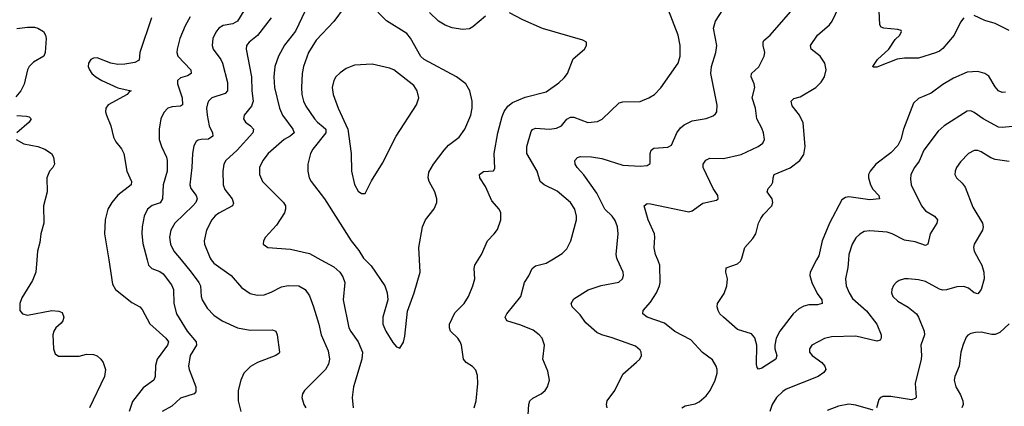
# Model space of a CAD drawing. Header units: inches. Extents: x 884691 to 1028259, y 526745 to 653629.
# Tile 213 of 241: x 1013346 to 1019003, y 619159 to 621379. Entities that reach past the tile are written whole.
import ezdxf

# ---------------------------------------------------------------- set-up
doc = ezdxf.new("R2010")
doc.units = ezdxf.units.IN
doc.header["$MEASUREMENT"] = 0
doc.layers.add('B0611', color=7, linetype='Continuous')
doc.layers.add('B0612', color=7, linetype='Continuous')

msp = doc.modelspace()

# ---------------------------------------------------------------- linework, layer by layer
at = {"layer": 'B0611', "color": 6}
for points, elevation in [([(1013444.1, 620000), (1013439.1, 619930), (1013418.8, 619881.2), (1013357.6, 619782.4), (1013347.1, 619750), (1013347.5, 619710), (1013362.2, 619690), (1013390, 619681.7), (1013530, 619708.4), (1013570, 619705.4), (1013590, 619697), (1013599, 619670), (1013594.1, 619650), (1013584.2, 619635.8), (1013553.8, 619610), (1013541.1, 619590), (1013537, 619570), (1013539.9, 619490), (1013550, 619460.2), (1013567.8, 619447.8), (1013586.6, 619446.6), (1013687.1, 619447.1), (1013730, 619457.6), (1013770, 619457), (1013790, 619448.5), (1013812.5, 619430), (1013824.6, 619410), (1013838, 619370), (1013833.9, 619330), (1013747.5, 619150)], 2200), ([(1013857.6, 620000), (1013879.8, 619859.8), (1013896.9, 619830), (1013990, 619755.3), (1014036.6, 619730), (1014050, 619714.2), (1014092.8, 619632.8), (1014185, 619550), (1014200.8, 619530), (1014194.9, 619510), (1014135.9, 619430), (1014126, 619394), (1014123.5, 619330), (1014116.2, 619310), (1014054.7, 619265.3), (1013993.3, 619186.7), (1013974, 619130)], 2300), ([(1014078.5, 620000), (1014086.4, 619970), (1014105.7, 619950), (1014150, 619932.6), (1014170, 619919), (1014217.4, 619857.4), (1014229.2, 619830), (1014232.1, 619750), (1014246.7, 619690), (1014308.5, 619590), (1014359.2, 619530), (1014361.5, 619510), (1014324.8, 619450), (1014315.9, 619390), (1014319.5, 619370), (1014357, 619270), (1014357.1, 619242.9), (1014348.7, 619230), (1014270, 619205.9), (1014220.5, 619159.5), (1014165.1, 619130)], 2400), ([(1014272.8, 620000), (1014331.7, 619930), (1014375.9, 619870), (1014384.7, 619850), (1014388.7, 619790), (1014395, 619770), (1014422.9, 619722.9), (1014462.1, 619682.1), (1014508.3, 619650), (1014597.2, 619610), (1014670, 619596.8), (1014797.5, 619597.5), (1014816.7, 619590), (1014824.9, 619570), (1014839.3, 619470), (1014835.6, 619464.4), (1014817, 619450), (1014712.3, 619410), (1014671.7, 619388.3), (1014634.2, 619350), (1014615.9, 619310), (1014600.4, 619250), (1014601.5, 619190), (1014616.6, 619130)], 2500), ([(1014446.7, 620000), (1014460.6, 619980.6), (1014560.8, 619910), (1014620.6, 619840.6), (1014670, 619807.1), (1014710, 619797.6), (1014750, 619799.9), (1014790, 619814.4), (1014850, 619845.3), (1014887.4, 619852.6), (1014950.2, 619850.2), (1014985, 619830), (1015010, 619793.8), (1015034.1, 619730), (1015065.1, 619630), (1015078.2, 619570), (1015117.2, 619477.2), (1015125.2, 619430), (1015119.8, 619400.2), (1015103.1, 619370), (1014981.8, 619250), (1014970.6, 619230), (1014966.9, 619210), (1014977.4, 619170), (1014990.1, 619150)], 2600), ([(1015076.7, 620000), (1015150, 619959), (1015185.2, 619930), (1015203, 619903), (1015213.8, 619870), (1015205, 619770), (1015237.5, 619610), (1015247.7, 619587.7), (1015290.6, 619530), (1015315.4, 619470), (1015310.7, 619430), (1015262.9, 619270), (1015256.2, 619210), (1015262.1, 619150)], 2700), ([(1015331.1, 620000), (1015364.7, 619964.7), (1015444, 619850), (1015457.5, 619810), (1015459.9, 619770), (1015432.5, 619670), (1015432.1, 619630), (1015448.6, 619590), (1015490, 619525.8), (1015510, 619500.3), (1015530, 619492), (1015550, 619528.2), (1015557.9, 619562.1), (1015574.6, 619705.4), (1015611.8, 619810), (1015646.2, 619930), (1015642.8, 620000)], 2800), ([(1015956.8, 619150), (1015969.2, 619190), (1015978.7, 619290), (1015975.3, 619335.3), (1015965.8, 619365.8), (1015946.7, 619386.7), (1015910.5, 619410.5), (1015895.6, 619430), (1015883.3, 619510), (1015875.8, 619530), (1015862.1, 619550), (1015821.7, 619590), (1015814.2, 619610), (1015815.5, 619630), (1015845.1, 619694.9), (1015899.8, 619750), (1015923.5, 619790), (1015949, 619850), (1015960.2, 619890), (1015957.7, 619950), (1015961.3, 619970), (1015980.4, 620000)], 2700), ([(1016267.4, 619110), (1016270.3, 619169.7), (1016277.6, 619190), (1016293.8, 619206.2), (1016342.3, 619230), (1016364.9, 619250), (1016378.8, 619270), (1016389.9, 619310), (1016380.5, 619360.5), (1016350.4, 619430), (1016361.6, 619510), (1016346.8, 619550), (1016329.9, 619570), (1016295.6, 619595.6), (1016225.3, 619625.3), (1016145.4, 619650), (1016134.3, 619670), (1016143.8, 619690), (1016225.6, 619790), (1016246.5, 619870), (1016271.4, 619908.6), (1016290, 619950.1), (1016310, 619965), (1016370, 619980.4), (1016402.2, 620000)], 2600), ([(1016721.4, 619150), (1016717.1, 619170), (1016721.8, 619190), (1016764.8, 619250), (1016810, 619343.1), (1016890, 619412.1), (1016907.9, 619430), (1016917.7, 619450), (1016916.4, 619470), (1016910, 619481.1), (1016883.5, 619503.5), (1016750, 619552.5), (1016690, 619568.5), (1016662.4, 619582.4), (1016597.8, 619637.8), (1016565.2, 619685.2), (1016520.4, 619730), (1016513.2, 619750), (1016530, 619776.6), (1016611.6, 619828.4), (1016686.4, 619853.6), (1016787.7, 619872.3), (1016808.3, 619890), (1016814.4, 619910), (1016812.3, 619930), (1016781, 620000)], 2500), ([(1017150.4, 619150), (1017170, 619161.8), (1017225.9, 619174.1), (1017250, 619184.7), (1017290, 619218.8), (1017312.4, 619250), (1017340.9, 619310), (1017352.2, 619350), (1017352.2, 619370), (1017347.5, 619390), (1017326, 619426), (1017268.9, 619468.9), (1017200.8, 619540.8), (1017110, 619587.9), (1017050, 619636.1), (1016950.9, 619670), (1016924.9, 619690), (1016927, 619710), (1016970, 619756.1), (1017005.2, 619810), (1017022.5, 619850), (1017024.6, 619870), (1017023.3, 619970), (1017011.3, 620000)], 2400), ([(1017924.2, 620000), (1017887.3, 619930), (1017885.5, 619910), (1017896.4, 619870), (1017926.9, 619806.9), (1017954.4, 619770), (1017957, 619750), (1017930, 619741.1), (1017878.8, 619741.2), (1017850, 619734.6), (1017821.4, 619718.6), (1017790, 619690.8), (1017712.4, 619590), (1017692.8, 619550), (1017683.8, 619510), (1017684.3, 619490), (1017695, 619450), (1017689.3, 619430), (1017610, 619378), (1017590, 619372.2), (1017581.9, 619381.9), (1017579, 619399), (1017580.4, 619510), (1017570, 619551.9), (1017550, 619575.6), (1017470, 619600.7), (1017388.7, 619670), (1017368.1, 619690), (1017358.5, 619710), (1017352.2, 619730), (1017354.2, 619750), (1017393.8, 619806.2), (1017409.4, 619850), (1017412.3, 619890), (1017402.3, 619930), (1017405.2, 619954.8), (1017470, 619977.9), (1017486.7, 619993.3), (1017490.2, 620000)], 2300), ([(1018107.7, 620000), (1018104.3, 619955.7), (1018090.4, 619890), (1018094.3, 619850), (1018110.4, 619810), (1018130, 619778), (1018210, 619707.9), (1018270.7, 619630), (1018295, 619570), (1018295.5, 619550), (1018290, 619538.7), (1018270, 619534), (1018150, 619562), (1018010, 619558.2), (1017970, 619548.6), (1017897.3, 619510), (1017882.7, 619490), (1017884.1, 619470), (1017898.5, 619450), (1017954.4, 619410), (1017972.2, 619390), (1017976.7, 619370), (1017966.4, 619353.6), (1017933.2, 619330), (1017750, 619257.2), (1017730, 619244.3), (1017694.7, 619210), (1017669.1, 619170), (1017656, 619130)], 2400), ([(1018856.5, 620000), (1018873, 619970), (1018885.3, 619930), (1018886, 619890), (1018870, 619829.9), (1018850, 619804.5), (1018830, 619810.3), (1018796.8, 619836.8), (1018770, 619846.7), (1018730, 619844.4), (1018670, 619827.2), (1018650, 619826.2), (1018630, 619831), (1018550, 619875), (1018510, 619885), (1018450, 619890.5), (1018428.5, 619890), (1018398.4, 619881.6), (1018380.6, 619870), (1018366.5, 619853.5), (1018356.4, 619830), (1018355.4, 619810), (1018362.5, 619790), (1018390, 619762.4), (1018450, 619729.1), (1018497.8, 619690), (1018510.4, 619670), (1018542.4, 619590), (1018544.3, 619570), (1018523.3, 619510), (1018527, 619450), (1018524, 619430), (1018491.4, 619290), (1018496, 619210), (1018490, 619203.1), (1018470, 619197.2), (1018350, 619216), (1018304.7, 619215.3), (1018290.7, 619209.3), (1018282, 619198), (1018268.6, 619150)], 2500), ([(1019030, 619633.3), (1018977.5, 619582.6), (1018950, 619571.4), (1018930, 619571.7), (1018870, 619585.5), (1018836.4, 619583.6), (1018810, 619576.4), (1018793, 619567), (1018784.1, 619555.9), (1018765.6, 619514.4), (1018752.7, 619470), (1018743, 619390), (1018718.2, 619330), (1018714.3, 619310), (1018724.3, 619270), (1018750, 619225.7), (1018764.5, 619190), (1018766.1, 619170), (1018758.7, 619150)], 2600), ([(1018250, 619137.4), (1018150, 619165), (1018110, 619171), (1018050, 619160.3), (1017985.2, 619134.8)], 2500)]:
    msp.add_lwpolyline(points, dxfattribs=dict(at, elevation=elevation))
at = {"layer": 'B0612', "color": 6}
for points, elevation in [([(1017011.3, 620000), (1016999.2, 620030), (1016990.3, 620069.7), (1016995.3, 620130), (1016992.5, 620150), (1016956.6, 620230), (1016932.7, 620310), (1016950, 620324.3), (1016970, 620322.4), (1017190, 620274.9), (1017210, 620281.5), (1017270, 620324.8), (1017350, 620342.3), (1017358.1, 620350), (1017357.5, 620370), (1017329.4, 620409.4), (1017271.7, 620530), (1017273.3, 620550), (1017287.3, 620572.7), (1017310, 620583.4), (1017390, 620582.2), (1017490, 620604.9), (1017589.4, 620650.6), (1017615.6, 620670), (1017624.5, 620690), (1017619.4, 620730), (1017610, 620756.1), (1017580.3, 620810), (1017572.8, 620870), (1017554.6, 620930), (1017568.7, 620990), (1017565.7, 621010), (1017547.8, 621050), (1017550.8, 621069.2), (1017592.1, 621107.9), (1017622.2, 621170), (1017627.3, 621190), (1017617.2, 621230), (1017616.5, 621250), (1017621.5, 621258.5), (1017658.3, 621290), (1017814.7, 621470)], 2400), ([(1018770, 621389), (1018750, 621364.4), (1018714.2, 621290), (1018650, 621213), (1018630, 621198.5), (1018607.5, 621187.5), (1018510, 621158.5), (1018430, 621158.4), (1018387.6, 621152.4), (1018270, 621106.6), (1018250, 621105.6), (1018247.8, 621110), (1018274.4, 621150), (1018339.1, 621210), (1018375.7, 621264.3), (1018402, 621290), (1018412.7, 621310), (1018410, 621315.9), (1018390, 621323.3), (1018309.5, 621329.5), (1018295.5, 621335.5), (1018288.4, 621348.4), (1018280.9, 621470)], 2200), ([(1014633.7, 621430), (1014596.9, 621370), (1014570, 621354.3), (1014514.5, 621345.5), (1014490, 621330.9), (1014472.4, 621307.6), (1014455.4, 621270), (1014451.3, 621230), (1014457.3, 621210), (1014501.4, 621150), (1014510.5, 621130), (1014538.9, 621018.9), (1014540, 620970), (1014525.7, 620954.3), (1014450.3, 620929.7), (1014430, 620910), (1014424.2, 620895.8), (1014419.4, 620870), (1014422.9, 620830), (1014434.1, 620770), (1014452.9, 620730), (1014455.2, 620710), (1014430, 620692.1), (1014388.8, 620691.2), (1014372.1, 620687.9), (1014360.5, 620679.5), (1014345.8, 620654.2), (1014337.8, 620610), (1014335.2, 620530), (1014324, 620430), (1014329.6, 620409.6), (1014359.9, 620370), (1014364.5, 620350), (1014357.2, 620330), (1014340.2, 620310), (1014236.6, 620210), (1014214.2, 620170), (1014205.7, 620130), (1014211.3, 620090), (1014230.8, 620050), (1014272.8, 620000)], 2500), ([(1014985.4, 621430), (1014930, 621313.7), (1014867.4, 621232.6), (1014832.8, 621170), (1014812.1, 621110), (1014806.6, 621050), (1014810.2, 620990), (1014837.8, 620870), (1014856.5, 620830), (1014915.9, 620750), (1014922.4, 620730), (1014899.4, 620710), (1014864.9, 620690), (1014773.6, 620610), (1014741.8, 620570), (1014723.2, 620530), (1014724, 620490), (1014740.9, 620450), (1014861.3, 620330), (1014873, 620310), (1014873.6, 620290), (1014867.5, 620270), (1014820.9, 620199.1), (1014758.7, 620130), (1014745.9, 620110), (1014745, 620090), (1014772.2, 620070), (1014901.6, 620061.6), (1015010, 620037.2), (1015076.7, 620000)], 2700), ([(1015210, 621449.3), (1015150, 621368.7), (1015050, 621262.1), (1015005.5, 621190), (1014976.4, 621110), (1014967.8, 621070), (1014965, 620990), (1014967.4, 620950), (1014977, 620910), (1014990, 620881.8), (1015039, 620810), (1015056.5, 620790), (1015090, 620764.5), (1015104, 620750), (1015104.2, 620744.2), (1015104.5, 620730), (1015030, 620635.9), (1015016.5, 620610), (1015000.7, 620550), (1015000.6, 620510), (1015009.8, 620470), (1015020.2, 620450), (1015096.7, 620350), (1015249.4, 620110), (1015293.7, 620053.7), (1015321.6, 620010), (1015331.1, 620000)], 2800), ([(1015642.8, 620000), (1015639.5, 620070), (1015660.8, 620190), (1015677.6, 620230), (1015727.5, 620292.5), (1015741.6, 620330), (1015741.9, 620350), (1015731.7, 620390), (1015697.8, 620450), (1015691.7, 620470), (1015695.8, 620504.2), (1015722.4, 620550), (1015783.7, 620630), (1015810, 620657.4), (1015870, 620704.1), (1015902.9, 620750), (1015936.9, 620830), (1015944.5, 620870), (1015945.4, 620910), (1015931.8, 620970), (1015909.6, 621010), (1015855.9, 621050), (1015668.8, 621150), (1015650, 621167.8), (1015591.8, 621271.8), (1015570, 621300.3), (1015452.8, 621372.8), (1015402.8, 621422.8)], 2800), ([(1016022, 621398), (1015950, 621337.9), (1015930, 621326.1), (1015890, 621321.8), (1015830, 621332.8), (1015790, 621348), (1015752.3, 621370), (1015699.6, 621419.6)], 2700), ([(1015980.4, 620000), (1015999.4, 620030), (1016033.7, 620110), (1016072.4, 620150), (1016090, 620175), (1016110.3, 620230), (1016110.5, 620270), (1016099.6, 620290), (1016059.1, 620339.1), (1016021.5, 620421.5), (1015990.3, 620470), (1015987, 620490), (1016010, 620507.1), (1016068.1, 620511.9), (1016075.8, 620524.2), (1016072, 620610), (1016093.5, 620730), (1016117.1, 620822.9), (1016128.7, 620851.3), (1016150, 620882.8), (1016176.8, 620903.2), (1016250, 620934), (1016370, 620964.8), (1016443.6, 621016.4), (1016474.8, 621045.2), (1016493.6, 621070), (1016526.4, 621153.6), (1016591.4, 621210), (1016603.1, 621230), (1016602.7, 621242.7), (1016601.7, 621250), (1016582, 621262), (1016350, 621327.7), (1016237.3, 621377.3), (1016159, 621419)], 2700), ([(1016402.2, 620000), (1016463, 620037), (1016490, 620063.6), (1016513.1, 620110), (1016544.3, 620230), (1016545.4, 620250), (1016535.6, 620290), (1016509.6, 620330), (1016434.3, 620394.3), (1016359.7, 620430), (1016336.9, 620450), (1016319.6, 620510), (1016258.6, 620610), (1016260.3, 620650), (1016283.6, 620736.4), (1016292.5, 620747.5), (1016310, 620755.2), (1016390, 620749.5), (1016430, 620755.5), (1016457.7, 620770), (1016490, 620807.2), (1016510, 620819.6), (1016530, 620819.7), (1016610, 620788.7), (1016665.9, 620794.1), (1016691.6, 620808.4), (1016790, 620900.5), (1016810, 620906.6), (1016910, 620908.6), (1016961.2, 620930), (1016992.1, 620950), (1017030, 620986.9), (1017129, 621130), (1017139.9, 621170), (1017140, 621230), (1017128.3, 621290), (1017073.9, 621433.9)], 2600), ([(1016781, 620000), (1016776.6, 620010), (1016772.5, 620030), (1016784.1, 620150), (1016779.8, 620190), (1016766.7, 620226.7), (1016750, 620249.9), (1016707.5, 620290), (1016662, 620382), (1016587.2, 620487.3), (1016549.1, 620530), (1016537.8, 620550), (1016536.1, 620570), (1016550, 620587.2), (1016567.3, 620592.7), (1016630, 620592.1), (1016690, 620582.1), (1016810, 620543.6), (1016910, 620537.3), (1016950, 620540.7), (1016967.7, 620552.3), (1016968.9, 620611.1), (1016974.5, 620630), (1016990, 620640.9), (1017070, 620647.4), (1017090, 620658.9), (1017120.5, 620730), (1017142.3, 620757.7), (1017164, 620776), (1017210, 620797.3), (1017290, 620810.9), (1017330, 620827.2), (1017342.4, 620837.6), (1017351.4, 620850), (1017352.9, 620887.1), (1017317.3, 621070), (1017320.7, 621110), (1017344.3, 621190), (1017350.8, 621230), (1017332.6, 621330), (1017343, 621370), (1017385.5, 621434.5)], 2500), ([(1017490.2, 620000), (1017495.4, 620010), (1017511.8, 620070), (1017558.2, 620121.8), (1017575.7, 620150), (1017591.3, 620210), (1017603.2, 620236.8), (1017619.7, 620260.3), (1017667.3, 620310), (1017672.9, 620330), (1017668, 620350), (1017639.9, 620390), (1017646.3, 620410), (1017664.8, 620430), (1017673.2, 620446.8), (1017674.1, 620470), (1017680.7, 620490), (1017771.7, 620528.3), (1017827, 620570), (1017850, 620605.7), (1017858.4, 620650), (1017847.5, 620787.5), (1017825.6, 620830), (1017784.4, 620884.4), (1017778.6, 620910), (1017793.2, 620926.8), (1017830, 620935.8), (1017919.2, 620990), (1017950, 621020.1), (1017969.5, 621050), (1017979.6, 621090), (1017971.3, 621130), (1017944.1, 621170), (1017892.5, 621210), (1017889.4, 621230), (1017930, 621290.3), (1017997.8, 621350), (1018014.3, 621370), (1018051.5, 621450)], 2300), ([(1014103.8, 621390), (1014036.6, 621190), (1014032.8, 621147.2), (1014006.7, 621133.3), (1013950, 621123.8), (1013910, 621122.3), (1013869.4, 621129.4), (1013790, 621160.3), (1013770, 621158.6), (1013754.8, 621150), (1013742, 621130), (1013740.1, 621110), (1013745.9, 621090), (1013760.1, 621070), (1013783.9, 621050), (1013816.8, 621030), (1013910, 620987.8), (1013986.7, 620970), (1013975.2, 620964.8), (1013963.1, 620950), (1013853.3, 620890), (1013841.5, 620870), (1013839.6, 620850), (1013843.9, 620830), (1013869.1, 620769.1), (1013884.8, 620704.8), (1013897.8, 620677.8), (1013930, 620637.2), (1013944.6, 620610), (1013962.2, 620510), (1013988.4, 620450), (1013986.7, 620430), (1013908.9, 620371.1), (1013875.1, 620330), (1013852.5, 620290), (1013836.4, 620230), (1013833.8, 620150), (1013857.6, 620000)], 2300), ([(1014324.9, 621395.1), (1014295.6, 621344.4), (1014266.4, 621270), (1014250.4, 621210), (1014248.7, 621190), (1014253.7, 621170), (1014329.8, 621090), (1014330.3, 621070), (1014310, 621056.6), (1014270, 621045.2), (1014251.6, 621030), (1014252.1, 621010), (1014278.7, 620930), (1014280.5, 620890), (1014270, 620883.2), (1014220.9, 620879.1), (1014196.9, 620870), (1014174.4, 620845.6), (1014157.4, 620810), (1014146.2, 620750), (1014147.6, 620690), (1014161.1, 620650), (1014189.7, 620590), (1014193.1, 620570), (1014192.3, 620510), (1014170.7, 620430), (1014167.1, 620350), (1014151.9, 620328.1), (1014107.6, 620312.4), (1014079.5, 620290), (1014060, 620250), (1014048.8, 620190), (1014047.1, 620150), (1014053.7, 620093.7), (1014078.5, 620000)], 2400), ([(1014790.2, 621390), (1014711.1, 621288.9), (1014664, 621250), (1014648.6, 621230), (1014647.5, 621210), (1014677.2, 621050), (1014679, 620970), (1014686.7, 620910), (1014678.3, 620881.7), (1014635.3, 620830), (1014631, 620810), (1014644, 620790), (1014672.3, 620770), (1014689.3, 620750), (1014685.6, 620730), (1014595.2, 620630), (1014530.2, 620570), (1014518.4, 620550), (1014512.2, 620510), (1014515.3, 620430), (1014524.2, 620404.3), (1014566.3, 620350), (1014574.8, 620325.2), (1014569.3, 620310), (1014490, 620267.5), (1014468.2, 620251.8), (1014449.2, 620230), (1014419.8, 620170), (1014405.5, 620110), (1014407, 620090), (1014439.5, 620010), (1014446.7, 620000)], 2600), ([(1019030, 621316.3), (1018950, 621356.4), (1018890, 621374.2), (1018830, 621402)], 2200), ([(1013330, 621328), (1013390, 621336.1), (1013430, 621335.3), (1013450.6, 621330), (1013481.7, 621310), (1013494, 621290), (1013497.2, 621270), (1013492.1, 621190), (1013485.4, 621170), (1013425.6, 621134.4), (1013400.3, 621110), (1013390, 621089.9), (1013370.7, 621009.3), (1013352.7, 620970), (1013324.4, 620935.6)], 2200), ([(1019010, 620963.2), (1018990, 620961.5), (1018969.1, 620970), (1018950, 620992.6), (1018914.3, 621054.3), (1018890.7, 621070.7), (1018850, 621081.8), (1018790, 621077.4), (1018710, 621043.4), (1018650, 621006.4), (1018582.8, 620957.2), (1018510, 620925.8), (1018480.7, 620899.3), (1018424.2, 620750), (1018407.9, 620690), (1018390, 620656.6), (1018350, 620614.9), (1018264.5, 620550), (1018232.3, 620510), (1018223, 620490), (1018221.7, 620470), (1018233.1, 620430), (1018246.6, 620406.6), (1018281, 620370), (1018284.7, 620350), (1018230, 620345.4), (1018110, 620361.2), (1018090, 620357.5), (1018070, 620343.9), (1017997.4, 620210), (1017957.1, 620110), (1017936.5, 620023.5), (1017924.2, 620000)], 2300), ([(1019050, 620766.1), (1018990, 620759), (1018970, 620762), (1018881.9, 620810), (1018830, 620845.9), (1018810, 620854.8), (1018790, 620853.7), (1018657.9, 620770), (1018622.1, 620737.9), (1018539.4, 620630), (1018513.7, 620566.3), (1018486.2, 620530), (1018466.4, 620490), (1018463.1, 620463.1), (1018468.3, 620430), (1018526.2, 620310), (1018550, 620280.4), (1018601.7, 620250), (1018618.2, 620230), (1018614.5, 620210), (1018577.2, 620150), (1018564, 620090), (1018550, 620081.4), (1018490, 620103.6), (1018430, 620112), (1018358.1, 620150), (1018330, 620159.7), (1018230, 620167), (1018198, 620162), (1018171.9, 620148.1), (1018150, 620126.2), (1018127.9, 620090), (1018110, 620030), (1018107.7, 620000)], 2400), ([(1013330, 620828), (1013385.7, 620825.7), (1013400.7, 620820.7), (1013411.6, 620810), (1013400.2, 620790), (1013330.1, 620730)], 2200), ([(1013326, 620690), (1013370, 620665.2), (1013450, 620650.1), (1013490, 620635.9), (1013528.6, 620610), (1013539.7, 620590), (1013546.6, 620550), (1013537.1, 620530), (1013517.2, 620510), (1013501.2, 620470), (1013503.1, 620390), (1013481.8, 620310), (1013484.5, 620210), (1013467.2, 620150), (1013461.2, 620098.9), (1013447.7, 620050), (1013444.1, 620000)], 2200), ([(1019030, 620564.6), (1018950, 620575.4), (1018925.4, 620585.4), (1018870, 620619.9), (1018850, 620627.5), (1018830, 620627.7), (1018797.7, 620610), (1018750, 620563), (1018727.8, 620530), (1018719.9, 620510), (1018718.5, 620490), (1018728.1, 620470), (1018760.8, 620440.7), (1018777.7, 620417.7), (1018822.2, 620302.2), (1018878.1, 620210), (1018880.9, 620190), (1018877.4, 620170), (1018830.1, 620090.1), (1018825.9, 620070), (1018829, 620050), (1018856.5, 620000)], 2500)]:
    msp.add_lwpolyline(points, dxfattribs=dict(at, elevation=elevation))
at = {"layer": 'B0612', "color": 6, "elevation": 2900}
msp.add_lwpolyline([(1015370, 621123.2), (1015270, 621118), (1015221.4, 621098.6), (1015186.5, 621073.5), (1015163, 621050), (1015150, 621028.8), (1015141.3, 620990), (1015146.8, 620950), (1015175.7, 620870), (1015230.8, 620750), (1015251.1, 620610), (1015252.8, 620510), (1015270, 620433), (1015290, 620393.8), (1015310, 620381.1), (1015330, 620381.8), (1015366.2, 620453.8), (1015430, 620555), (1015508.6, 620710), (1015625.6, 620890), (1015638.1, 620930), (1015629.7, 620970), (1015610, 621001.5), (1015495.9, 621090), (1015470, 621100.2)], close=True, dxfattribs=at)

doc.saveas('drawing.dxf')
